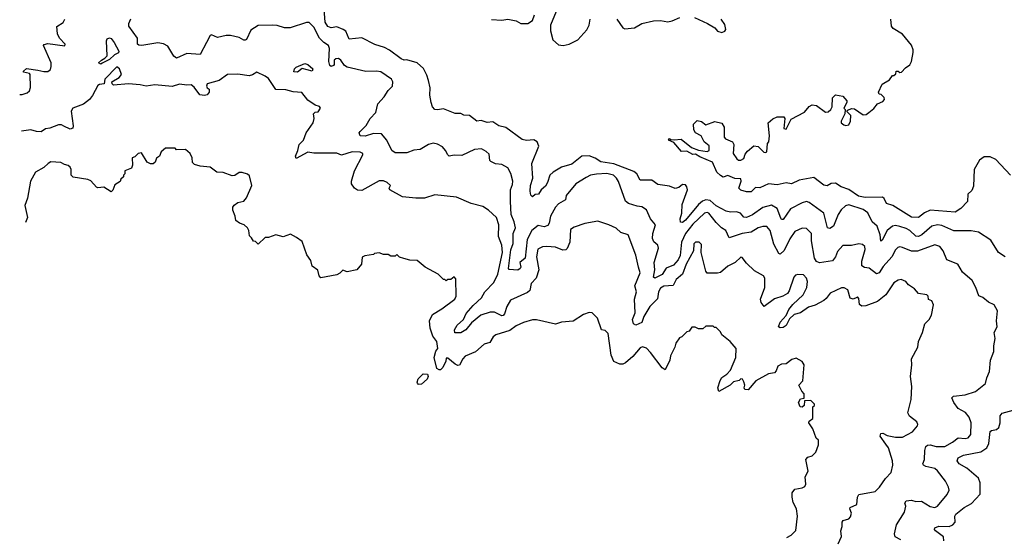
# Model space of a CAD drawing. Extents: x 2348354 to 2479840, y 460476 to 613653.
# Tile 7 of 256: x 2374328 to 2381082, y 474810 to 478362. Entities that reach past the tile are written whole.
import ezdxf

# ---------------------------------------------------------------- set-up
doc = ezdxf.new("R2010")
doc.units = 0

msp = doc.modelspace()

# ---------------------------------------------------------------- linework, layer by layer
at = {"layer": '0CON05XD'}
for points in [[(2377987, 477317), (2377964.4, 477295), (2377949.5, 477245), (2377935, 477220), (2377906, 477195), (2377887.5, 477165), (2377865, 477162), (2377845, 477147.5), (2377835, 477157.5), (2377829.5, 477185), (2377832.7, 477225), (2377847.8, 477275), (2377840.6, 477375), (2377890, 477495), (2377877.5, 477525), (2377855, 477538), (2377805, 477533.8), (2377775, 477540), (2377662.7, 477622.7), (2377615, 477634.5), (2377575, 477661.4), (2377535, 477657.5), (2377495, 477670), (2377465, 477666.7), (2377415, 477704.2), (2377375.9, 477705.9), (2377355, 477718.8), (2377315, 477718.8), (2377235, 477750), (2377195, 477743.5), (2377175, 477746.7), (2377159.5, 477765), (2377150.4, 477795), (2377141.1, 477845), (2377143.8, 477895), (2377133.3, 477945), (2377122, 477982), (2377097.8, 478027.8), (2377055, 478066.9), (2376985, 478086), (2376965, 478083.8), (2376945, 478093.8), (2376865, 478152.5), (2376830.7, 478170.7), (2376765, 478192.5), (2376675, 478238), (2376588, 478228), (2376565, 478283.3), (2376546.7, 478295), (2376505, 478312.5), (2376465, 478305.5), (2376441.5, 478315), (2376423.8, 478345), (2376417.8, 478435)], [(2377563.8, 478363.8), (2377635, 478358.1), (2377675.8, 478365.8), (2377735, 478354), (2377765, 478335.8), (2377815, 478336), (2377845, 478357.5), (2377858.8, 478395)], [(2378020.6, 478445), (2377968.8, 478325), (2377970, 478285), (2377986.2, 478225), (2378025, 478190), (2378055.9, 478185.9), (2378097.5, 478195), (2378156.4, 478223.6), (2378217.9, 478292.1), (2378235.8, 478325), (2378240.8, 478365)], [(2374328.4, 477848.2), (2374345, 477848), (2374380.7, 477859.3), (2374396.7, 477875), (2374403.6, 477896.4), (2374400, 477985), (2374395, 477992.5), (2374355, 478002.5), (2374355, 478010), (2374375, 478026.7), (2374453.6, 478016.4), (2374495, 478005.8), (2374522.3, 478007.7), (2374538.8, 478021.2), (2374545, 478040), (2374543.8, 478065), (2374492.5, 478185), (2374497, 478193), (2374521.7, 478198.3), (2374638.3, 478181.7), (2374640, 478195), (2374602.5, 478235), (2374587.5, 478265), (2374582.5, 478315), (2374626.4, 478343.6), (2374637.5, 478365)], [(2379477.5, 476915), (2379452.7, 476942.7), (2379425, 476944.2), (2379395, 476934.2), (2379345, 476904.3), (2379284.3, 476894.3), (2379196.1, 476866.1), (2379172.5, 476915), (2379143.6, 476933.6), (2379105, 476970.8), (2379055, 477034), (2379045, 477038.6), (2379026.7, 477035), (2378945, 476959.1), (2378894.7, 476895), (2378869.1, 476835), (2378859.1, 476745), (2378845, 476713.5), (2378812.5, 476677.5), (2378762.4, 476657.6), (2378735, 476614.2), (2378685, 476589.2), (2378676.1, 476596.1), (2378685.6, 476645), (2378681.4, 476695), (2378711.5, 476795), (2378705.4, 476815.4), (2378678.9, 476838.9), (2378669.8, 476859.8), (2378672.5, 476895), (2378690, 476955), (2378655, 476996.2), (2378627.6, 477057.6), (2378595, 477078), (2378565, 477082), (2378505, 477100.8), (2378485, 477118), (2378435, 477251.2), (2378422, 477275), (2378401.2, 477295), (2378355, 477307.5), (2378285, 477303.1), (2378245, 477294.3), (2378215, 477279.2), (2378143.8, 477235), (2378077.5, 477155), (2378072.5, 477125), (2378025, 477098), (2378005, 477076), (2377970, 477015), (2377960, 476965), (2377950.2, 476949.8), (2377925, 476941.5), (2377885, 476950), (2377841.2, 476915), (2377810, 476855), (2377796, 476725), (2377760, 476695), (2377766.7, 476665), (2377762.5, 476655), (2377745, 476643.3), (2377687, 476647), (2377682.5, 476655), (2377697.9, 476782.1), (2377713.5, 476826.5), (2377714.6, 476895), (2377728.5, 476935), (2377721.1, 476975), (2377700.8, 477025), (2377694.3, 477115), (2377694.2, 477195), (2377709.8, 477230.2), (2377712.2, 477255), (2377696.4, 477306.4), (2377676.4, 477346.4), (2377635, 477368.6), (2377593, 477373), (2377559.3, 477389.3), (2377552.5, 477395), (2377548.3, 477438.3), (2377528.3, 477458.3), (2377495.6, 477475.6), (2377448.7, 477471.3), (2377360.3, 477429.7), (2377307.7, 477432.3), (2377275, 477426.7), (2377264.3, 477434.3), (2377250, 477465), (2377229.4, 477489.4), (2377195, 477508.8), (2377165, 477513.8), (2377132.5, 477505), (2377075, 477470.6), (2377032.9, 477467.1), (2376985, 477449.2), (2376905, 477447.5), (2376881.9, 477465), (2376845.8, 477535.8), (2376809.5, 477579.5), (2376755, 477582), (2376697.4, 477562.6), (2376664.4, 477564.4), (2376657.5, 477585), (2376663.3, 477595), (2376705, 477636.7), (2376732.5, 477685), (2376770.6, 477725), (2376785, 477785.8), (2376827.7, 477832.3), (2376855, 477877.1), (2376886.2, 477905), (2376888.6, 477935), (2376878.8, 477955), (2376805, 478003.8), (2376775, 478010), (2376703.6, 478006.4), (2376575, 478036.7), (2376557, 478047), (2376531.2, 478085), (2376515, 478095.6), (2376495.9, 478094.1), (2376486.2, 478085), (2376486.7, 478055), (2376481.7, 478048.3), (2376465, 478041.2), (2376455, 478046.7), (2376448.6, 478075), (2376454.4, 478164.4), (2376447.5, 478185), (2376414, 478205), (2376385, 478234.2), (2376345, 478310.8), (2376315, 478342.5), (2376295, 478343.1), (2376183, 478307), (2376145, 478306.2), (2376095, 478321.2), (2376063.9, 478323.9), (2375965, 478322.2), (2375915, 478290), (2375885, 478226.7), (2375875, 478221.2), (2375865, 478221.2), (2375835, 478240), (2375773.6, 478253.6), (2375745, 478253.8), (2375685, 478240), (2375645, 478259.2), (2375635, 478253.3), (2375610.8, 478205), (2375566.1, 478123.9), (2375475, 478129.4), (2375405, 478098.5), (2375385, 478111.1), (2375345, 478180.6), (2375315, 478197.3), (2375275, 478203.3), (2375166.1, 478183.9), (2375145, 478186.7), (2375136.7, 478195), (2375136.7, 478235), (2375077, 478317), (2375076.7, 478335), (2375091.2, 478368.8)], [(2378423.8, 478365), (2378465, 478306.7), (2378479.5, 478299.5), (2378545, 478306.2), (2378595, 478336.7), (2378675, 478353.8), (2378725, 478356.2), (2378775, 478348), (2378805, 478354), (2378856.1, 478376.1)], [(2381125, 477296.2), (2381025, 477403.3), (2380985, 477421.2), (2380945, 477420), (2380911.9, 477398.1), (2380875.9, 477334.1), (2380870.3, 477219.7), (2380858.8, 477191.2), (2380832.5, 477165), (2380830, 477115), (2380785, 477066.2), (2380745, 477042.5), (2380575, 477054.4), (2380535, 477036.9), (2380495, 477005.8), (2380445, 477006.7), (2380318.3, 477088.3), (2380275, 477101.2), (2380258.8, 477135), (2380247.5, 477145), (2380127.2, 477142.8), (2380081.3, 477151.3), (2380015, 477197.5), (2379962.5, 477215), (2379925, 477240), (2379895, 477237.5), (2379868.3, 477221.7), (2379845, 477226.2), (2379775, 477278.8), (2379675, 477261.2), (2379623.6, 477236.4), (2379585, 477242.5), (2379525, 477228.8), (2379463.9, 477236.1), (2379405, 477207.5), (2379375, 477210), (2379345, 477180), (2379315, 477181.2), (2379275, 477192.5), (2379262.5, 477205), (2379277.5, 477255), (2379275, 477270), (2379235, 477272.5), (2379185, 477292.5), (2379155, 477282.5), (2379135, 477292.5), (2379110, 477315), (2379080, 477385), (2378995, 477420), (2378965, 477440), (2378945, 477437.5), (2378905, 477460), (2378868.3, 477458.3), (2378815, 477520), (2378780, 477535), (2378785, 477547.5), (2378795, 477540), (2378817, 477537), (2378865, 477543.3), (2378936.1, 477486.1), (2378985, 477467.5), (2379045, 477457.5), (2379057.5, 477465), (2379057.5, 477497.5), (2379023.6, 477523.6), (2379002.5, 477565), (2378965, 477586.7), (2378953, 477607), (2378950, 477645), (2378975, 477670), (2379005, 477662.5), (2379035, 477640), (2379096.4, 477663.6), (2379145, 477652.5), (2379160, 477625), (2379160, 477555), (2379170, 477545), (2379217.5, 477525), (2379226.7, 477505), (2379223.3, 477445), (2379247, 477407), (2379258.3, 477398.3), (2379275, 477397.5), (2379295, 477410), (2379305, 477440), (2379320.7, 477459.3), (2379365, 477496.7), (2379395, 477492.5), (2379433, 477453), (2379445, 477450), (2379452.5, 477455), (2379458.3, 477511.7), (2379467.5, 477525), (2379472.5, 477565), (2379462.5, 477655), (2379495, 477682.5), (2379523.9, 477696.1), (2379570, 477695), (2379577.5, 477685), (2379570, 477615), (2379585, 477610), (2379620.7, 477679.3), (2379713, 477727), (2379743.6, 477766.4), (2379765, 477777.5), (2379795, 477773.3), (2379855, 477727.5), (2379875, 477730), (2379892.5, 477745), (2379902.5, 477765), (2379903.9, 477826.1), (2379924.2, 477845.8), (2379975, 477837.5), (2380002.5, 477805), (2380003.3, 477795), (2379982.5, 477755), (2379990, 477745), (2379987.5, 477715), (2379962.5, 477665), (2379963.3, 477653.3), (2379981.7, 477641.7), (2379995, 477636.2), (2380015, 477641.2), (2380028, 477665), (2380028.8, 477705), (2380001.7, 477731.7), (2380008.3, 477741.7), (2380035, 477752.5), (2380055, 477750), (2380115, 477708.8), (2380135, 477711.2), (2380153.8, 477725), (2380187.7, 477752.3), (2380212.5, 477785), (2380248.3, 477801.7), (2380260, 477815), (2380258.3, 477828.3), (2380238.3, 477848.3), (2380225, 477850), (2380220, 477865), (2380245, 477920), (2380295, 477950), (2380315, 477980), (2380325, 477980), (2380338.3, 477991.7), (2380341.7, 478008.3), (2380355, 478010), (2380365, 478000), (2380377, 478003), (2380405, 478032.5), (2380435, 478052.5), (2380446, 478075), (2380456.4, 478136.4), (2380456.7, 478155), (2380445, 478187.5), (2380385, 478263.3), (2380321.2, 478301.2), (2380307.7, 478317.7), (2380303.8, 478365)], [(2378956.4, 478376.4), (2379046.7, 478336.7), (2379096.1, 478306.1), (2379115, 478282.5), (2379145, 478273.3), (2379165, 478282.5), (2379172.5, 478295), (2379165, 478330), (2379140, 478365)], [(2374885, 478057.5), (2374870, 478065), (2374890, 478085), (2374913, 478097), (2374927.5, 478115), (2374924.1, 478215.9), (2374928.8, 478231.2), (2374945, 478238), (2374955, 478233.3), (2374976, 478205), (2375007.5, 478145), (2375006.7, 478135), (2374978.7, 478121.3), (2374945, 478088.8), (2374895, 478063.8), (2374885, 478057.5)], [(2376235, 478002.5), (2376210, 478005), (2376212.5, 478025), (2376225, 478035.8), (2376285, 478060.8), (2376305, 478054), (2376338.8, 478025), (2376335, 478010), (2376265, 478026.7), (2376235, 478002.5)], [(2379942.5, 474765), (2379966.7, 474815), (2379960, 474855), (2379971.2, 474885), (2379971.2, 474915), (2379976.7, 474925), (2380015, 474937.5), (2380028.4, 474951.6), (2380034.5, 474975), (2380023.8, 475005), (2380026.1, 475013.9), (2380070, 475035), (2380075.8, 475085), (2380085, 475103.8), (2380197.5, 475125), (2380226.7, 475155), (2380266.7, 475215), (2380306.7, 475255), (2380318.8, 475305), (2380316.2, 475335), (2380287.5, 475425), (2380270.4, 475450.4), (2380230, 475505), (2380235, 475523.3), (2380250, 475525), (2380278, 475508), (2380335, 475496.9), (2380385, 475498.6), (2380453.3, 475535), (2380487.5, 475575), (2380490, 475585), (2380483, 475603), (2380431.2, 475641.2), (2380420, 475665), (2380442.5, 475755), (2380447.5, 475845), (2380438, 475915), (2380448, 475995), (2380446.2, 476035), (2380490, 476115), (2380494, 476155), (2380521.2, 476215), (2380536.7, 476275), (2380567.5, 476305), (2380583.3, 476335), (2380596.7, 476405), (2380585, 476432.5), (2380561.7, 476441.7), (2380560, 476465), (2380550, 476475), (2380495, 476482.5), (2380465.7, 476515.7), (2380425, 476543.8), (2380407.5, 476565), (2380375, 476578.8), (2380354.1, 476575.9), (2380325, 476556.2), (2380268.8, 476475), (2380211.7, 476428.3), (2380132.3, 476397.7), (2380105, 476396.2), (2380088.3, 476408.3), (2380085, 476450), (2380075, 476460), (2380070, 476455), (2380045.8, 476444.2), (2380025, 476452), (2380009.3, 476509.3), (2379985, 476522.5), (2379965, 476523.3), (2379887.5, 476485), (2379861.2, 476448.8), (2379844.2, 476435.8), (2379785.6, 476404.4), (2379740.3, 476389.7), (2379685, 476350.8), (2379640.6, 476339.4), (2379610, 476310), (2379585, 476264.4), (2379565, 476249.5), (2379545, 476247.5), (2379534.3, 476255), (2379544, 476286), (2379586.9, 476333.1), (2379605, 476372.5), (2379631.9, 476408.1), (2379702.5, 476475), (2379727.5, 476525), (2379733.3, 476565), (2379725, 476587.5), (2379705, 476611.2), (2379666.1, 476613.9), (2379650.8, 476609.2), (2379638.8, 476595), (2379607.7, 476502.3), (2379595.9, 476484.1), (2379564.3, 476465.7), (2379505, 476447.5), (2379435, 476393.3), (2379415, 476422.5), (2379410, 476445), (2379440.8, 476525), (2379439.5, 476589.5), (2379430, 476605), (2379368.5, 476638.5), (2379315, 476691.2), (2379285, 476730), (2379275, 476732.5), (2379236.7, 476695), (2379185, 476670), (2379135, 476628.5), (2379115, 476622.3), (2379045, 476624), (2379035, 476637.5), (2379004.1, 476764.1), (2379005, 476820), (2378990, 476835), (2378965, 476836.7), (2378953.3, 476825), (2378951.2, 476775), (2378900.5, 476685), (2378874.5, 476615), (2378830.8, 476579.2), (2378812.1, 476537.9), (2378747, 476533), (2378725, 476520.8), (2378710, 476495), (2378703.1, 476446.9), (2378651.1, 476395), (2378610, 476325), (2378596.1, 476283.9), (2378555, 476266.2), (2378538.8, 476275), (2378533.1, 476305), (2378549.3, 476350.7), (2378546.7, 476445), (2378558.6, 476495), (2378548.9, 476535), (2378584, 476625), (2378573.2, 476663.2), (2378555, 476747.5), (2378502.5, 476885), (2378451.7, 476901.7), (2378420.7, 476930.7), (2378370, 476955), (2378295, 476980), (2378205, 476964), (2378131.2, 476938.8), (2378106.4, 476923.6), (2378102, 476835), (2378085, 476792.5), (2378075, 476782.5), (2378055, 476780), (2378005, 476801.4), (2377945, 476805.7), (2377915, 476802.5), (2377883.5, 476786.5), (2377873.8, 476735), (2377890, 476645), (2377871.1, 476588.9), (2377837, 476553), (2377827.1, 476502.9), (2377810.7, 476489.3), (2377695, 476438.6), (2377671.1, 476395), (2377655, 476343.8), (2377645, 476332), (2377635, 476330), (2377585, 476355.6), (2377555, 476356.2), (2377490.8, 476335), (2377427.6, 476282.4), (2377388.1, 476235), (2377355, 476213.3), (2377313.2, 476213.2), (2377310.9, 476235), (2377328.5, 476265), (2377371.8, 476305), (2377391.1, 476345), (2377439.1, 476400.9), (2377496.1, 476453.9), (2377518.2, 476495), (2377580.9, 476559.1), (2377607.4, 476615), (2377640.4, 476765), (2377636.2, 476815), (2377613.1, 476875), (2377614.3, 476955), (2377598.1, 477005), (2377545, 477056), (2377505, 477080), (2377425, 477101.2), (2377325, 477143.3), (2377175, 477160), (2377105, 477136.7), (2377045, 477136.7), (2376955, 477147.5), (2376867.5, 477195), (2376863.3, 477205), (2376872.5, 477225), (2376850, 477245), (2376825, 477256.7), (2376795, 477256.7), (2376675, 477190.9), (2376645, 477191.8), (2376625.5, 477205), (2376605.5, 477235), (2376605.4, 477255), (2376624.2, 477325), (2376683.3, 477435), (2376682.5, 477445), (2376665, 477453.8), (2376610, 477455), (2376535, 477433.3), (2376505, 477446.2), (2376345, 477447.1), (2376305, 477454), (2376225, 477409.2), (2376220.5, 477425), (2376237.1, 477465), (2376244.7, 477505.3), (2376274.4, 477535.6), (2376292.9, 477585), (2376341.2, 477655), (2376347.5, 477685), (2376343.8, 477715), (2376355, 477727.5), (2376375, 477730), (2376392.5, 477755), (2376385, 477766.7), (2376355, 477776.7), (2376305, 477810), (2376263.6, 477863.6), (2376205, 477866.2), (2376155, 477881.2), (2376085, 477884), (2376035, 477957.5), (2376012.5, 477975), (2375955, 478002.5), (2375925, 477983.3), (2375903, 477977), (2375825, 477988.8), (2375755, 477986.7), (2375695.9, 477944.1), (2375615, 477922.5), (2375610, 477905), (2375614, 477894), (2375627.5, 477885), (2375628.8, 477865), (2375615, 477846.7), (2375595, 477841.2), (2375565, 477846.7), (2375525, 477900), (2375505, 477916.2), (2375475, 477912), (2375425, 477920), (2375375, 477903.8), (2375255, 477916.2), (2375195, 477906), (2375155.8, 477915.8), (2375075, 477921.2), (2374973, 477913), (2374961.7, 477921.7), (2374960, 477935), (2375010, 477965), (2375027.5, 477985), (2375012.5, 478025), (2374995, 478037.5), (2374912.5, 477955), (2374908.3, 477921.7), (2374875, 477917.5), (2374865, 477910), (2374828.8, 477841.2), (2374807.5, 477815), (2374767.1, 477782.9), (2374692.5, 477755), (2374682.5, 477735), (2374696.1, 477633.9), (2374693, 477617), (2374675, 477610), (2374631.4, 477631.4), (2374615, 477641.2), (2374595, 477641.2), (2374535, 477616.7), (2374505, 477613.3), (2374475, 477593.3), (2374443.9, 477593.9), (2374405, 477606.2), (2374340, 477598.2)], [(2379712.5, 475747.5), (2379710, 475715), (2379695, 475702.5), (2379683.3, 475705), (2379670, 475735), (2379685, 475760), (2379710, 475765), (2379710, 475795), (2379693, 475813), (2379672.5, 475855), (2379700, 475885), (2379710, 475995), (2379696.7, 476016.7), (2379655, 476040), (2379625, 476030), (2379585, 476000), (2379555, 475997.5), (2379530, 475985), (2379517, 475953), (2379505, 475940), (2379465, 475933.3), (2379377.5, 475885), (2379325, 475822.5), (2379303.3, 475825), (2379297.5, 475835), (2379302.5, 475855), (2379296.4, 475876.4), (2379286.4, 475896.4), (2379275, 475897.5), (2379263.6, 475886.4), (2379225, 475876.2), (2379202.5, 475855), (2379125, 475810), (2379117.5, 475835), (2379132.7, 475887.3), (2379145, 475906.2), (2379179.5, 475930.5), (2379203.6, 475956.4), (2379240, 476045), (2379242.5, 476105), (2379203, 476153), (2379145, 476200), (2379135, 476220), (2379105, 476250), (2379095, 476250), (2379085, 476260), (2379035, 476260), (2379015, 476240), (2378985, 476240), (2378961.7, 476251.7), (2378938.3, 476251.7), (2378920, 476225), (2378905, 476220), (2378870, 476185), (2378855, 476180), (2378828.3, 476141.7), (2378822.5, 476115), (2378793.6, 476056.4), (2378787.5, 476025), (2378755, 475960), (2378735, 475973.3), (2378655, 476077.5), (2378628.8, 476108.8), (2378601.7, 476118.3), (2378585, 476110), (2378535, 476050), (2378485, 476006.7), (2378465, 475997.5), (2378445, 475997.5), (2378405, 476017.5), (2378385, 476060), (2378365, 476210), (2378345, 476230), (2378320, 476235), (2378292.5, 476315), (2378255, 476350), (2378235, 476352.5), (2378195, 476340), (2378125, 476293.3), (2378045, 476286.7), (2378005, 476273.3), (2377873, 476303), (2377845, 476303.3), (2377785, 476283.3), (2377735, 476261.2), (2377691.4, 476228.6), (2377595, 476200), (2377576.7, 476185), (2377552.3, 476147.7), (2377515, 476136), (2377455, 476083.3), (2377385, 476052.5), (2377367.5, 476035), (2377345, 475992.5), (2377335, 475990), (2377315, 475998.8), (2377265, 476040), (2377255, 476040), (2377251.7, 476018.3), (2377231.2, 475975), (2377215, 475960), (2377205, 475958.8), (2377188.8, 475968.8), (2377172.5, 476045), (2377183, 476087), (2377197, 476107), (2377189.2, 476155), (2377161.7, 476191.7), (2377143.8, 476245), (2377140, 476295), (2377160.5, 476339.5), (2377225, 476378.8), (2377312.5, 476445), (2377322.5, 476465), (2377320, 476585), (2377308.3, 476598.3), (2377285, 476580), (2377265, 476580), (2377255, 476570), (2377245, 476580), (2377235, 476580), (2377200, 476615), (2377110, 476665), (2377055, 476710), (2377005, 476712.5), (2376963, 476723), (2376933, 476733), (2376915, 476750), (2376905, 476740), (2376875, 476740), (2376855, 476750), (2376825, 476750), (2376795, 476762.5), (2376762.5, 476757.5), (2376755, 476750), (2376695, 476742.5), (2376677, 476733), (2376672.5, 476685), (2376640, 476645), (2376575, 476632.5), (2376545, 476643.3), (2376525, 476622.5), (2376505, 476612.5), (2376395, 476592), (2376382, 476605), (2376373, 476643), (2376335, 476670), (2376325, 476710), (2376298.3, 476748.3), (2376265, 476840), (2376228.3, 476868.3), (2376185, 476890), (2376135, 476872.5), (2376085, 476886.7), (2376035, 476867.5), (2376013, 476867), (2375965, 476822.5), (2375945, 476840), (2375931.7, 476841.7), (2375917.5, 476865), (2375905, 476880), (2375900, 476915), (2375890, 476935), (2375867.5, 476955), (2375836.4, 476966.4), (2375810, 476985), (2375807.5, 477015), (2375790, 477055), (2375790, 477075), (2375800.7, 477089.3), (2375825, 477107.5), (2375865, 477117.5), (2375885, 477140), (2375920, 477225), (2375905, 477290), (2375891.7, 477301.7), (2375855, 477312.5), (2375835, 477312.5), (2375805, 477293.3), (2375785, 477290), (2375725, 477313.8), (2375680, 477315), (2375635, 477350), (2375567, 477357), (2375528.3, 477368.3), (2375513, 477383), (2375512.5, 477415), (2375497.5, 477445), (2375465, 477472.5), (2375405, 477470), (2375395, 477480), (2375328.3, 477481.7), (2375300, 477455), (2375287.5, 477425), (2375267, 477413), (2375257.5, 477385), (2375243, 477373), (2375225, 477372.5), (2375202.5, 477385), (2375165, 477447.5), (2375140, 477445), (2375118.3, 477421.7), (2375100, 477415), (2375102.5, 477365), (2375096.1, 477343.9), (2375050, 477325), (2375050, 477305), (2375040, 477295), (2375040, 477285), (2375021.7, 477268.3), (2375018.3, 477251.7), (2374980.7, 477229.3), (2374967, 477193), (2374955, 477180), (2374905, 477212.5), (2374865, 477207.5), (2374855, 477212.5), (2374816.4, 477256.4), (2374796.4, 477266.4), (2374695, 477282.5), (2374682.5, 477295), (2374682.5, 477335), (2374675, 477350), (2374661.7, 477361.7), (2374635, 477367.5), (2374611.7, 477381.7), (2374543, 477387), (2374523.6, 477376.4), (2374495, 477347.5), (2374437.5, 477315), (2374403.3, 477255), (2374383, 477137), (2374363.7, 477086.8), (2374382.5, 477005), (2374369.1, 476970.8)], [(2381087.5, 476735), (2381042.5, 476765), (2380989.5, 476849.5), (2380905, 476903.3), (2380854.1, 476914.1), (2380737.3, 476912.7), (2380655, 476949.4), (2380625, 476954.4), (2380585, 476944.4), (2380517.1, 476885), (2380495, 476874.4), (2380475, 476876.9), (2380435, 476915.6), (2380410.2, 476930.2), (2380365, 476943.6), (2380335, 476948.9), (2380315, 476945.6), (2380279.4, 476915), (2380245, 476850), (2380235, 476842.5), (2380231.9, 476885), (2380211.1, 476945), (2380175, 476976), (2380147.4, 477037.4), (2380115, 477058.9), (2380015, 477091.1), (2379992, 477085), (2379962.7, 477057.3), (2379942.7, 477025), (2379910, 476945), (2379885, 476929.5), (2379870, 476935), (2379844.2, 477035), (2379745, 477106.7), (2379725, 477113.8), (2379695, 477105.8), (2379616.3, 477063.7), (2379565, 476990), (2379555, 476991.2), (2379550.2, 477000.2), (2379525, 477067.5), (2379485, 477088.6), (2379426.4, 477073.6), (2379355, 477023.5), (2379315, 477005.8), (2379296.2, 477006.2), (2379273.3, 477035), (2379245, 477042.9), (2379205, 477041.4), (2379175, 477048.1), (2379105, 477085.4), (2379065, 477122.5), (2379035, 477125.9), (2379013.1, 477116.9), (2378985, 477093.8), (2378895, 476986.9), (2378875, 476971.4), (2378862.3, 476972.3), (2378858.1, 476995), (2378869.5, 477035), (2378873.6, 477095), (2378908.6, 477195), (2378905.8, 477215.8), (2378895, 477230), (2378875, 477232), (2378850.4, 477209.6), (2378825, 477202.7), (2378785, 477220), (2378705, 477231.2), (2378665, 477260), (2378585, 477262), (2378562, 477305), (2378541.5, 477321.5), (2378405, 477372.9), (2378315, 477387.7), (2378275, 477412.5), (2378235, 477428.2), (2378185, 477425.6), (2378115, 477370), (2378045, 477349.4), (2377987, 477317)], [(2380373.2, 474793.2), (2380334.1, 474814.1), (2380328.8, 474835), (2380343.8, 474895), (2380397.7, 474982.3), (2380406, 475025), (2380400, 475045), (2380409.5, 475060.5), (2380445, 475065.8), (2380475, 475056.2), (2380515, 475057.5), (2380575, 475022.5), (2380605, 475014.2), (2380625, 475024), (2380690, 475105), (2380703.8, 475135), (2380698.8, 475155), (2380678.8, 475195), (2380625, 475266.2), (2380605, 475282.5), (2380545, 475295.8), (2380528.8, 475305), (2380524, 475315), (2380534, 475345), (2380536.2, 475405), (2380545, 475432.5), (2380555, 475443.3), (2380575, 475445.8), (2380615, 475434.3), (2380675, 475432.5), (2380726.4, 475463.6), (2380765, 475492), (2380815, 475487.5), (2380835, 475492.5), (2380852.5, 475515), (2380854.2, 475595), (2380842.5, 475635), (2380817.3, 475667.3), (2380765, 475693.3), (2380736, 475735), (2380723.6, 475766.4), (2380735, 475780), (2380815, 475788), (2380885, 475812), (2380953.6, 475866.4), (2380962.5, 475905), (2380981.7, 475948.3), (2380986.7, 476025), (2381010, 476085), (2381010, 476125), (2381020, 476175), (2381012.5, 476215), (2381032.5, 476255), (2381030, 476295), (2381036.7, 476365), (2381013.3, 476405), (2380975, 476423.8), (2380935, 476456.2), (2380906.7, 476466.7), (2380886.7, 476525), (2380862.3, 476572.3), (2380795, 476630), (2380763.9, 476683.9), (2380687.5, 476715), (2380663.3, 476775), (2380640, 476805), (2380605, 476817.5), (2380487.2, 476772.8), (2380445, 476773.1), (2380385, 476800), (2380365, 476803.8), (2380351.7, 476798.3), (2380335, 476783.8), (2380310.6, 476735), (2380252.2, 476667.8), (2380225, 476625.8), (2380205, 476617.5), (2380156.5, 476656.5), (2380122.5, 476662.5), (2380104.3, 476674.3), (2380105.5, 476705), (2380128.5, 476785), (2380125, 476806.7), (2380110.3, 476820.3), (2380085, 476824.4), (2380035, 476813.8), (2379975, 476813.3), (2379939.1, 476770.9), (2379924.4, 476735), (2379905, 476708), (2379815, 476694.6), (2379795, 476703.6), (2379781.5, 476725), (2379759.4, 476845), (2379760.6, 476895), (2379725, 476928.8), (2379695, 476931.2), (2379645, 476908.8), (2379610.9, 476859.1), (2379571.5, 476778.5), (2379545, 476752.5), (2379535, 476757.5), (2379502.2, 476822.2), (2379477.5, 476915)], [(2377065, 475860), (2377057.3, 475867.3), (2377054.4, 475875), (2377062.6, 475897.4), (2377095, 475932.5), (2377125, 475930), (2377130, 475915), (2377123.6, 475896.4), (2377085, 475860.8), (2377065, 475860)], [(2379590.7, 474809.3), (2379620, 474825), (2379651.7, 474858.3), (2379663.8, 474955), (2379656.4, 475006.4), (2379635, 475050), (2379626.2, 475085), (2379626.2, 475115), (2379645, 475140), (2379695, 475150), (2379715, 475160), (2379720, 475175), (2379717.5, 475225), (2379736.7, 475265), (2379720, 475345), (2379735, 475360), (2379765, 475370), (2379790, 475395), (2379807.5, 475445), (2379807, 475477), (2379791.7, 475491.7), (2379770, 475555), (2379742.5, 475595), (2379743.6, 475606.4), (2379770, 475625), (2379770, 475705), (2379780, 475715), (2379780, 475725), (2379755, 475750), (2379712.5, 475747.5)], [(2380666.9, 474786.9), (2380664.3, 474814.3), (2380610, 474855), (2380603.3, 474865), (2380606.2, 474875), (2380633.8, 474886.2), (2380705, 474885.6), (2380730, 474895), (2380744.4, 474915), (2380742.2, 474955), (2380750.4, 474969.6), (2380808, 475015), (2380857.4, 475042.6), (2380916.4, 475106.4), (2380916, 475185), (2380905, 475216.7), (2380826.2, 475285), (2380773.8, 475315), (2380760, 475335), (2380766.7, 475355), (2380802.5, 475375), (2380922.2, 475397.8), (2380962, 475425), (2380975.5, 475454.5), (2380984.5, 475535.5), (2380995, 475544), (2381029.5, 475550.5), (2381045.8, 475564.2), (2381054.2, 475595), (2381054, 475645), (2381068.6, 475661.4), (2381194.3, 475695.7)]]:
    msp.add_lwpolyline(points, dxfattribs=at)

doc.saveas('drawing.dxf')
